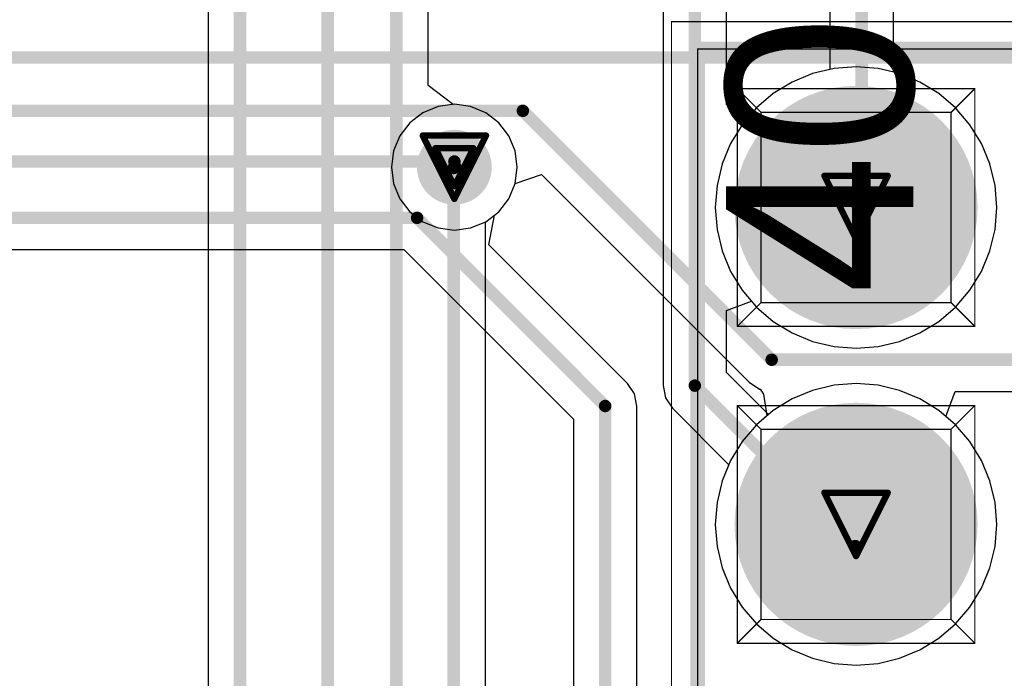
# Model space of a CAD drawing. Header units: millimetres. Extents: x 138 to 555, y 26 to 334.
# Tile 109 of 256: x 349.34 to 357.24, y 114.34 to 119.62. Entities that reach past the tile are written whole.
import ezdxf

# ---------------------------------------------------------------- set-up
doc = ezdxf.new("R2010")
doc.units = ezdxf.units.MM
for name, color, linetype in [('BottomLayer', 5, 'Continuous'), ('BottomSolder', 6, 'Continuous'), ('DrillDrawing', 1, 'Continuous'), ('Mechanical20', 56, 'Continuous'), ('Mechanical27', 56, 'Continuous'), ('MidLayer1', 16, 'Continuous'), ('MidLayer2', 76, 'Continuous'), ('MidLayer3', 90, 'Continuous'), ('MidLayer4', 156, 'Continuous'), ('MultiLayer', 9, 'Continuous'), ('PadHoleLayer', 156, 'Continuous'), ('TopLayer', 1, 'Continuous'), ('TopOverlay', 2, 'Continuous'), ('TopSolder', 216, 'Continuous'), ('ViaHoleLayer', 16, 'Continuous')]:
    doc.layers.add(name, color=color, linetype=linetype)

# ---------------------------------------------------------------- blocks, each defined once
blk = doc.blocks.new('CON_SAMTEC_TSW_120_07_G_D_933')
at = {"layer": 'BottomLayer', "const_width": 0.9249994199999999}
for points in [[(21.12750156, 1.27, 1), (22.05249844, 1.27, 1)], [(23.66750156, 1.27, 1), (24.59249844, 1.27, 1)]]:
    blk.add_lwpolyline(points, format="xyb", close=True, dxfattribs=at)
at = {"layer": 'BottomSolder', "const_width": 0.9749993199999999}
for points in [[(21.10250034, 1.27, 1), (22.07749966, 1.27, 1)], [(23.64250034, 1.27, 1), (24.61749966, 1.27, 1)]]:
    blk.add_lwpolyline(points, format="xyb", close=True, dxfattribs=at)
at = {"layer": 'Mechanical20', "const_width": 0.00999998}
for points in [[(-25.61999956, 2.74999958), (25.61999956, 2.74999958)], [(25.61999956, 2.74999958), (25.61999956, -2.74999958)]]:
    blk.add_lwpolyline(points, dxfattribs=at)
at = {"layer": 'Mechanical20', "const_width": 0.00499872}
blk.add_lwpolyline([(25.6175002, 2.74999958, 1), (25.62249892, 2.74999958, 1)], format="xyb", close=True, dxfattribs=at)
blk.add_lwpolyline([(25.6175002, 2.74999958, 1), (25.62249892, 2.74999958, 1)], format="xyb", close=True, dxfattribs=at)
at = {"layer": 'Mechanical27', "const_width": 0.00999998}
for points in [[(-25.4, 2.54), (25.4, 2.54)], [(25.4, 2.54), (25.4, -2.54)], [(20.6375, 2.2225), (20.6375, 0.3175)], [(20.6375, 2.2225), (22.5425, 2.2225)], [(20.6375, 2.2225), (20.828, 2.032)], [(22.5425, 2.2225), (22.352, 2.032)], [(22.5425, 2.2225), (22.5425, 0.3175)], [(23.1775, 2.2225), (23.1775, 0.3175)], [(23.1775, 2.2225), (25.0825, 2.2225)], [(23.1775, 2.2225), (23.368, 2.032)], [(25.0825, 2.2225), (24.892, 2.032)], [(25.0825, 2.2225), (25.0825, 0.3175)], [(20.828, 2.032), (22.352, 2.032)], [(20.828, 2.032), (20.828, 0.508)], [(22.352, 2.032), (22.352, 0.508)], [(23.368, 2.032), (24.892, 2.032)], [(23.368, 2.032), (23.368, 0.508)], [(24.892, 2.032), (24.892, 0.508)], [(20.828, 0.508), (20.6375, 0.3175)], [(20.828, 0.508), (22.352, 0.508)], [(22.352, 0.508), (22.5425, 0.3175)], [(23.368, 0.508), (23.1775, 0.3175)], [(23.368, 0.508), (24.892, 0.508)], [(24.892, 0.508), (25.0825, 0.3175)], [(20.6375, 0.3175), (22.5425, 0.3175)], [(23.1775, 0.3175), (25.0825, 0.3175)]]:
    blk.add_lwpolyline(points, dxfattribs=at)
at = {"layer": 'Mechanical27', "const_width": 0.00499872}
for points in [[(25.39750064, 2.54, 1), (25.40249936, 2.54, 1)], [(25.39750064, 2.54, 1), (25.40249936, 2.54, 1)], [(20.63500064, 2.2225, 1), (20.63999936, 2.2225, 1)], [(20.63500064, 2.2225, 1), (20.63999936, 2.2225, 1)], [(20.63500064, 2.2225, 1), (20.63999936, 2.2225, 1)], [(22.54000064, 2.2225, 1), (22.54499936, 2.2225, 1)], [(22.54000064, 2.2225, 1), (22.54499936, 2.2225, 1)], [(22.54000064, 2.2225, 1), (22.54499936, 2.2225, 1)], [(23.17500064, 2.2225, 1), (23.17999936, 2.2225, 1)], [(23.17500064, 2.2225, 1), (23.17999936, 2.2225, 1)], [(23.17500064, 2.2225, 1), (23.17999936, 2.2225, 1)], [(25.08000064, 2.2225, 1), (25.08499936, 2.2225, 1)], [(25.08000064, 2.2225, 1), (25.08499936, 2.2225, 1)], [(25.08000064, 2.2225, 1), (25.08499936, 2.2225, 1)], [(20.82550064, 2.032, 1), (20.83049936, 2.032, 1)], [(20.82550064, 2.032, 1), (20.83049936, 2.032, 1)], [(20.82550064, 2.032, 1), (20.83049936, 2.032, 1)], [(22.34950064, 2.032, 1), (22.35449936, 2.032, 1)], [(22.34950064, 2.032, 1), (22.35449936, 2.032, 1)], [(22.34950064, 2.032, 1), (22.35449936, 2.032, 1)], [(23.36550064, 2.032, 1), (23.37049936, 2.032, 1)], [(23.36550064, 2.032, 1), (23.37049936, 2.032, 1)], [(23.36550064, 2.032, 1), (23.37049936, 2.032, 1)], [(24.88950064, 2.032, 1), (24.89449936, 2.032, 1)], [(24.88950064, 2.032, 1), (24.89449936, 2.032, 1)], [(24.88950064, 2.032, 1), (24.89449936, 2.032, 1)], [(20.82550064, 0.508, 1), (20.83049936, 0.508, 1)], [(20.82550064, 0.508, 1), (20.83049936, 0.508, 1)], [(20.82550064, 0.508, 1), (20.83049936, 0.508, 1)], [(22.34950064, 0.508, 1), (22.35449936, 0.508, 1)], [(22.34950064, 0.508, 1), (22.35449936, 0.508, 1)], [(22.34950064, 0.508, 1), (22.35449936, 0.508, 1)], [(23.36550064, 0.508, 1), (23.37049936, 0.508, 1)], [(23.36550064, 0.508, 1), (23.37049936, 0.508, 1)], [(23.36550064, 0.508, 1), (23.37049936, 0.508, 1)], [(24.88950064, 0.508, 1), (24.89449936, 0.508, 1)], [(24.88950064, 0.508, 1), (24.89449936, 0.508, 1)], [(24.88950064, 0.508, 1), (24.89449936, 0.508, 1)], [(20.63500064, 0.3175, 1), (20.63999936, 0.3175, 1)], [(20.63500064, 0.3175, 1), (20.63999936, 0.3175, 1)], [(20.63500064, 0.3175, 1), (20.63999936, 0.3175, 1)], [(22.54000064, 0.3175, 1), (22.54499936, 0.3175, 1)], [(22.54000064, 0.3175, 1), (22.54499936, 0.3175, 1)], [(22.54000064, 0.3175, 1), (22.54499936, 0.3175, 1)], [(23.17500064, 0.3175, 1), (23.17999936, 0.3175, 1)], [(23.17500064, 0.3175, 1), (23.17999936, 0.3175, 1)], [(23.17500064, 0.3175, 1), (23.17999936, 0.3175, 1)], [(25.08000064, 0.3175, 1), (25.08499936, 0.3175, 1)], [(25.08000064, 0.3175, 1), (25.08499936, 0.3175, 1)], [(25.08000064, 0.3175, 1), (25.08499936, 0.3175, 1)]]:
    blk.add_lwpolyline(points, format="xyb", close=True, dxfattribs=at)
at = {"layer": 'MidLayer1', "const_width": 0.9249994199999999}
for points in [[(21.12750156, 1.27, 1), (22.05249844, 1.27, 1)], [(23.66750156, 1.27, 1), (24.59249844, 1.27, 1)]]:
    blk.add_lwpolyline(points, format="xyb", close=True, dxfattribs=at)
at = {"layer": 'MidLayer2', "const_width": 0.9249994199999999}
for points in [[(21.12750156, 1.27, 1), (22.05249844, 1.27, 1)], [(23.66750156, 1.27, 1), (24.59249844, 1.27, 1)]]:
    blk.add_lwpolyline(points, format="xyb", close=True, dxfattribs=at)
at = {"layer": 'MidLayer3', "const_width": 0.9249994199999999}
for points in [[(21.12750156, 1.27, 1), (22.05249844, 1.27, 1)], [(23.66750156, 1.27, 1), (24.59249844, 1.27, 1)]]:
    blk.add_lwpolyline(points, format="xyb", close=True, dxfattribs=at)
at = {"layer": 'MidLayer4', "const_width": 0.9249994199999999}
for points in [[(21.12750156, 1.27, 1), (22.05249844, 1.27, 1)], [(23.66750156, 1.27, 1), (24.59249844, 1.27, 1)]]:
    blk.add_lwpolyline(points, format="xyb", close=True, dxfattribs=at)
at = {"layer": 'MultiLayer', "const_width": 0.9249994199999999}
for points in [[(21.12750156, 1.27, 1), (22.05249844, 1.27, 1)], [(23.66750156, 1.27, 1), (24.59249844, 1.27, 1)]]:
    blk.add_lwpolyline(points, format="xyb", close=True, dxfattribs=at)
at = {"layer": 'PadHoleLayer', "const_width": 0.499999}
for points in [[(21.3400005, 1.27, 1), (21.8399995, 1.27, 1)], [(23.8800005, 1.27, 1), (24.3799995, 1.27, 1)]]:
    blk.add_lwpolyline(points, format="xyb", close=True, dxfattribs=at)
at = {"layer": 'TopLayer', "const_width": 0.9249994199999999}
for points in [[(21.12750156, 1.27, 1), (22.05249844, 1.27, 1)], [(23.66750156, 1.27, 1), (24.59249844, 1.27, 1)]]:
    blk.add_lwpolyline(points, format="xyb", close=True, dxfattribs=at)
at = {"layer": 'TopOverlay', "const_width": 0.11999976}
for points in [[(-25.4, 2.54), (25.4, 2.54)], [(25.4, 2.54), (25.4, -2.54)]]:
    blk.add_lwpolyline(points, dxfattribs=at)
at = {"layer": 'TopOverlay', "const_width": 0.05999988}
blk.add_lwpolyline([(25.37000006, 2.54, 1), (25.42999994, 2.54, 1)], format="xyb", close=True, dxfattribs=at)
blk.add_lwpolyline([(25.37000006, 2.54, 1), (25.42999994, 2.54, 1)], format="xyb", close=True, dxfattribs=at)
at = {"layer": 'TopSolder', "const_width": 0.9749993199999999}
for points in [[(21.10250034, 1.27, 1), (22.07749966, 1.27, 1)], [(23.64250034, 1.27, 1), (24.61749966, 1.27, 1)]]:
    blk.add_lwpolyline(points, format="xyb", close=True, dxfattribs=at)
at = {"layer": 'Mechanical27'}
blk.add_text('40', height=1.49999954, dxfattribs=at).set_placement((23.43700164, 0.8119999))

msp = doc.modelspace()

# ---------------------------------------------------------------- linework, layer by layer
at = {"layer": 'BottomLayer'}
for p, q in [((352.61939128, 119.0895256), (352.61939128, 127.0368427)), ((350.85645856, 123.05472722), (350.85645856, 87.49148871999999)), ((355.84055832, 122.4227422), (355.84055832, 119.21896146)), ((356.35035156, 119.19735622), (356.35035156, 122.4227422)), ((354.50296892, 121.8727433), (354.50296892, 116.68456724)), ((355.01276216, 118.93759804), (355.01276216, 121.8727433)), ((355.84055832, 119.21896146), (355.70173716, 119.18563412)), ((355.70173716, 119.18563412), (355.5381383, 119.11786946)), ((356.39917544, 119.18563412), (356.35035156, 119.19735622)), ((356.5627743, 119.11786946), (356.39917544, 119.18563412)), ((352.81939342, 118.93810858), (352.61939128, 119.0895256)), ((355.5381383, 119.11786946), (355.38715308, 119.02534488)), ((356.71375952, 119.02534488), (356.5627743, 119.11786946)), ((355.38715308, 119.02534488), (355.25250006, 118.91034384)), ((356.84841254, 118.91034384), (356.71375952, 119.02534488)), ((352.8298252, 118.93948272), (352.81939342, 118.93810858)), ((352.96035072, 118.92229962), (352.8298252, 118.93948272)), ((353.08198116, 118.87191618), (352.96035072, 118.92229962)), ((355.21276176, 118.86381612), (355.01276216, 118.93759804)), ((355.25250006, 118.91034384), (355.21276176, 118.86381612)), ((356.96341358, 118.77569082), (356.84841254, 118.91034384)), ((353.1864285, 118.79177156), (353.08198116, 118.87191618)), ((353.26657312, 118.68732676), (353.1864285, 118.79177156)), ((357.05593816, 118.6247056), (356.96341358, 118.77569082)), ((353.31695656, 118.56569378), (353.26657312, 118.68732676)), ((357.12370282, 118.46110674), (357.05593816, 118.6247056)), ((353.33413966, 118.43516826), (353.31695656, 118.56569378)), ((353.31695656, 118.30464274), (353.33413966, 118.43516826)), ((357.16504132, 118.28892014), (357.12370282, 118.46110674)), ((353.26657312, 118.18300976), (353.31695656, 118.30464274)), ((357.17893512, 118.1123876), (357.16504132, 118.28892014)), ((353.1864285, 118.07856496), (353.26657312, 118.18300976)), ((357.16504132, 117.93585506), (357.17893512, 118.1123876)), ((353.08198116, 117.99842034), (353.1864285, 118.07856496)), ((353.07866646, 117.9970462), (353.08198116, 117.99842034)), ((353.07866646, 113.68604644), (353.07866646, 117.9970462)), ((357.12370282, 117.76366846), (357.16504132, 117.93585506)), ((357.05593816, 117.6000696), (357.12370282, 117.76366846)), ((356.96341358, 117.44908438), (357.05593816, 117.6000696)), ((356.84841254, 117.31443136), (356.96341358, 117.44908438)), ((355.01276216, 117.28717716), (355.21276176, 117.36095908)), ((355.21276176, 117.36095908), (355.25250006, 117.31443136)), ((355.01276216, 116.79014742), (355.01276216, 117.28717716)), ((355.25250006, 117.31443136), (355.38715308, 117.19943032)), ((356.71375952, 117.19943032), (356.84841254, 117.31443136)), ((355.38715308, 117.19943032), (355.5381383, 117.10690574)), ((356.5627743, 117.10690574), (356.71375952, 117.19943032)), ((355.5381383, 117.10690574), (355.70173716, 117.03914108)), ((356.39917544, 117.03914108), (356.5627743, 117.10690574)), ((355.70173716, 117.03914108), (355.87392376, 116.99780258)), ((356.22698884, 116.99780258), (356.39917544, 117.03914108)), ((355.87392376, 116.99780258), (356.0504563, 116.98390878)), ((356.0504563, 116.98390878), (356.22698884, 116.99780258)), ((355.3496195, 116.45329008), (355.01276216, 116.79014742)), ((355.87392376, 116.68697262), (355.70173716, 116.64563412)), ((356.0504563, 116.70086642), (355.87392376, 116.68697262)), ((356.22698884, 116.68697262), (356.0504563, 116.70086642)), ((356.39917544, 116.64563412), (356.22698884, 116.68697262)), ((354.50296892, 116.68456724), (354.52237198, 116.58702108)), ((355.70173716, 116.64563412), (355.5381383, 116.57786946)), ((356.5627743, 116.57786946), (356.39917544, 116.64563412)), ((354.52237198, 116.58702108), (354.57762714, 116.50432884)), ((355.5381383, 116.57786946), (355.38715308, 116.48534488)), ((356.71375952, 116.48534488), (356.5627743, 116.57786946)), ((354.57762714, 116.50432884), (355.03099682, 116.05095916)), ((355.38715308, 116.48534488), (355.3496195, 116.45329008)), ((356.84841254, 116.37034384), (356.71375952, 116.48534488)), ((356.96341358, 116.23569082), (356.84841254, 116.37034384)), ((357.05593816, 116.0847056), (356.96341358, 116.23569082)), ((357.12370282, 115.92110674), (357.05593816, 116.0847056)), ((355.03099682, 116.05095916), (354.97720978, 115.92110674)), ((354.97720978, 115.92110674), (354.93587128, 115.74892014)), ((357.16504132, 115.74892014), (357.12370282, 115.92110674)), ((354.93587128, 115.74892014), (354.92197748, 115.5723876)), ((357.17893512, 115.5723876), (357.16504132, 115.74892014)), ((354.92197748, 115.5723876), (354.93587128, 115.39585506)), ((357.16504132, 115.39585506), (357.17893512, 115.5723876)), ((354.93587128, 115.39585506), (354.97720978, 115.22366846)), ((357.12370282, 115.22366846), (357.16504132, 115.39585506)), ((354.97720978, 115.22366846), (355.04497444, 115.0600696)), ((357.05593816, 115.0600696), (357.12370282, 115.22366846)), ((355.04497444, 115.0600696), (355.13749902, 114.90908438)), ((356.96341358, 114.90908438), (357.05593816, 115.0600696)), ((355.13749902, 114.90908438), (355.25250006, 114.77443136)), ((356.84841254, 114.77443136), (356.96341358, 114.90908438)), ((355.25250006, 114.77443136), (355.38715308, 114.65943032)), ((356.71375952, 114.65943032), (356.84841254, 114.77443136)), ((355.38715308, 114.65943032), (355.5381383, 114.56690574)), ((356.5627743, 114.56690574), (356.71375952, 114.65943032)), ((355.5381383, 114.56690574), (355.70173716, 114.49914108)), ((356.39917544, 114.49914108), (356.5627743, 114.56690574)), ((355.70173716, 114.49914108), (355.87392376, 114.45780258)), ((356.22698884, 114.45780258), (356.39917544, 114.49914108)), ((355.87392376, 114.45780258), (356.0504563, 114.44390878)), ((356.0504563, 114.44390878), (356.22698884, 114.45780258))]:
    msp.add_line(p, q, dxfattribs=at)
at = {"layer": 'BottomLayer', "const_width": 0.0999998}
for points in [[(352.36449466, 91.31834923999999), (352.36449466, 127.47149004)], [(351.81390902, 89.68592172), (351.81390902, 125.42438974)], [(351.11135518, 87.49148871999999), (351.11135518, 123.47328874)], [(356.09545494, 118.2057199), (356.09545494, 122.85738954)], [(354.75786554, 116.68456724), (354.75786554, 122.30739064)], [(352.82376984, 118.4290621), (352.8361244, 118.44141666)], [(352.82376984, 91.59951199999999), (352.82376984, 118.4290621)], [(352.8298252, 118.43516826), (352.8360736, 118.44141666)], [(352.8360736, 118.44141666), (352.8361244, 118.44141666)], [(356.04387008, 118.15413504), (356.09545494, 118.2057199)], [(354.75786554, 116.68456724), (356.04387008, 115.3985627)]]:
    msp.add_lwpolyline(points, dxfattribs=at)
at = {"layer": 'BottomLayer'}
for points, const_width in [([(352.6798255, 118.43516826, 1), (352.9798249, 118.43516826, 1)], 0.2999994), ([(352.79877116, 118.4290621, 1), (352.84876852, 118.4290621, 1)], 0.0499999), ([(352.79877116, 118.4290621, 1), (352.84876852, 118.4290621, 1)], 0.0499999), ([(352.80482652, 118.43516826, 1), (352.85482388, 118.43516826, 1)], 0.0499999), ([(352.81107492, 118.44141666, 1), (352.86107228, 118.44141666, 1)], 0.0499999), ([(352.81107492, 118.44141666, 1), (352.86107228, 118.44141666, 1)], 0.0499999), ([(352.81112572, 118.44141666, 1), (352.86112308, 118.44141666, 1)], 0.0499999), ([(352.81112572, 118.44141666, 1), (352.86112308, 118.44141666, 1)], 0.0499999), ([(356.0188714, 118.15413504, 1), (356.06886876, 118.15413504, 1)], 0.0499999), ([(356.07045626, 118.2057199, 1), (356.12045362, 118.2057199, 1)], 0.0499999), ([(356.07045626, 118.2057199, 1), (356.12045362, 118.2057199, 1)], 0.0499999), ([(354.73286686, 116.68456724, 1), (354.78286422, 116.68456724, 1)], 0.0499999), ([(354.73286686, 116.68456724, 1), (354.78286422, 116.68456724, 1)], 0.0499999), ([(356.0188714, 115.3985627, 1), (356.06886876, 115.3985627, 1)], 0.0499999)]:
    msp.add_lwpolyline(points, format="xyb", close=True, dxfattribs=dict(at, const_width=const_width))
at = {"layer": 'DrillDrawing', "const_width": 0.0508}
for points in [[(352.5758252, 118.68916826), (353.0838252, 118.68916826)], [(352.5758252, 118.68916826), (352.8298252, 118.18116826)], [(352.8298252, 118.18116826), (353.0838252, 118.68916826)], [(352.6774252, 118.58756826), (352.9822252, 118.58756826)], [(352.6774252, 118.58756826), (352.8298252, 118.28276826)], [(352.8298252, 118.28276826), (352.9822252, 118.58756826)], [(355.7964563, 118.3663876), (356.3044563, 118.3663876)], [(355.7964563, 118.3663876), (356.0504563, 117.8583876)], [(356.0504563, 117.8583876), (356.3044563, 118.3663876)], [(355.7964563, 115.8263876), (356.3044563, 115.8263876)], [(355.7964563, 115.8263876), (356.0504563, 115.3183876)], [(356.0504563, 115.3183876), (356.3044563, 115.8263876)]]:
    msp.add_lwpolyline(points, dxfattribs=at)
at = {"layer": 'DrillDrawing', "const_width": 0.0254}
for points in [[(352.5631252, 118.68916826, 1), (352.5885252, 118.68916826, 1)], [(352.5631252, 118.68916826, 1), (352.5885252, 118.68916826, 1)], [(353.0711252, 118.68916826, 1), (353.0965252, 118.68916826, 1)], [(353.0711252, 118.68916826, 1), (353.0965252, 118.68916826, 1)], [(352.6647252, 118.58756826, 1), (352.6901252, 118.58756826, 1)], [(352.6647252, 118.58756826, 1), (352.6901252, 118.58756826, 1)], [(352.9695252, 118.58756826, 1), (352.9949252, 118.58756826, 1)], [(352.9695252, 118.58756826, 1), (352.9949252, 118.58756826, 1)], [(355.7837563, 118.3663876, 1), (355.8091563, 118.3663876, 1)], [(355.7837563, 118.3663876, 1), (355.8091563, 118.3663876, 1)], [(356.2917563, 118.3663876, 1), (356.3171563, 118.3663876, 1)], [(356.2917563, 118.3663876, 1), (356.3171563, 118.3663876, 1)], [(352.8171252, 118.28276826, 1), (352.8425252, 118.28276826, 1)], [(352.8171252, 118.28276826, 1), (352.8425252, 118.28276826, 1)], [(352.8171252, 118.18116826, 1), (352.8425252, 118.18116826, 1)], [(352.8171252, 118.18116826, 1), (352.8425252, 118.18116826, 1)], [(356.0377563, 117.8583876, 1), (356.0631563, 117.8583876, 1)], [(356.0377563, 117.8583876, 1), (356.0631563, 117.8583876, 1)], [(355.7837563, 115.8263876, 1), (355.8091563, 115.8263876, 1)], [(355.7837563, 115.8263876, 1), (355.8091563, 115.8263876, 1)], [(356.2917563, 115.8263876, 1), (356.3171563, 115.8263876, 1)], [(356.2917563, 115.8263876, 1), (356.3171563, 115.8263876, 1)], [(356.0377563, 115.3183876, 1), (356.0631563, 115.3183876, 1)], [(356.0377563, 115.3183876, 1), (356.0631563, 115.3183876, 1)]]:
    msp.add_lwpolyline(points, format="xyb", close=True, dxfattribs=at)
at = {"layer": 'MidLayer1'}
for p, q in [((355.87392376, 119.22697262), (355.70173716, 119.18563412)), ((356.0504563, 119.24086642), (355.87392376, 119.22697262)), ((356.22698884, 119.22697262), (356.0504563, 119.24086642)), ((356.39917544, 119.18563412), (356.22698884, 119.22697262)), ((355.70173716, 119.18563412), (355.5381383, 119.11786946)), ((356.5627743, 119.11786946), (356.39917544, 119.18563412)), ((355.5381383, 119.11786946), (355.38715308, 119.02534488)), ((356.71375952, 119.02534488), (356.5627743, 119.11786946)), ((355.38715308, 119.02534488), (355.25250006, 118.91034384)), ((356.84841254, 118.91034384), (356.71375952, 119.02534488)), ((352.69929968, 118.92229962), (352.57766924, 118.87191618)), ((352.8298252, 118.93948272), (352.69929968, 118.92229962)), ((352.96035072, 118.92229962), (352.8298252, 118.93948272)), ((353.08198116, 118.87191618), (352.96035072, 118.92229962)), ((355.25250006, 118.91034384), (355.13749902, 118.77569082)), ((356.96341358, 118.77569082), (356.84841254, 118.91034384)), ((352.57766924, 118.87191618), (352.4732219, 118.79177156)), ((353.1864285, 118.79177156), (353.08198116, 118.87191618)), ((352.4732219, 118.79177156), (352.39307728, 118.68732676)), ((353.26657312, 118.68732676), (353.1864285, 118.79177156)), ((355.13749902, 118.77569082), (355.04497444, 118.6247056)), ((357.05593816, 118.6247056), (356.96341358, 118.77569082)), ((352.39307728, 118.68732676), (352.34269384, 118.56569378)), ((353.31695656, 118.56569378), (353.26657312, 118.68732676)), ((355.04497444, 118.6247056), (354.97720978, 118.46110674)), ((357.12370282, 118.46110674), (357.05593816, 118.6247056)), ((352.34269384, 118.56569378), (352.32551074, 118.43516826)), ((353.33413966, 118.43516826), (353.31695656, 118.56569378)), ((352.32551074, 118.43516826), (352.34269384, 118.30464274)), ((353.31695656, 118.30464274), (353.33413966, 118.43516826)), ((354.97720978, 118.46110674), (354.93587128, 118.28892014)), ((357.16504132, 118.28892014), (357.12370282, 118.46110674)), ((352.34269384, 118.30464274), (352.39307728, 118.18300976)), ((353.26657312, 118.18300976), (353.31695656, 118.30464274)), ((354.93587128, 118.28892014), (354.92197748, 118.1123876)), ((357.17893512, 118.1123876), (357.16504132, 118.28892014)), ((352.39307728, 118.18300976), (352.4732219, 118.07856496)), ((353.1864285, 118.07856496), (353.26657312, 118.18300976)), ((354.92197748, 118.1123876), (354.93587128, 117.93585506)), ((357.16504132, 117.93585506), (357.17893512, 118.1123876)), ((352.4732219, 118.07856496), (352.57766924, 117.99842034)), ((353.08198116, 117.99842034), (353.1864285, 118.07856496)), ((352.57766924, 117.99842034), (352.69929968, 117.9480369)), ((352.96035072, 117.9480369), (353.08198116, 117.99842034)), ((352.69929968, 117.9480369), (352.8298252, 117.9308538)), ((352.8298252, 117.9308538), (352.96035072, 117.9480369)), ((354.93587128, 117.93585506), (354.97720978, 117.76366846)), ((357.12370282, 117.76366846), (357.16504132, 117.93585506)), ((354.97720978, 117.76366846), (355.04497444, 117.6000696)), ((357.05593816, 117.6000696), (357.12370282, 117.76366846)), ((355.04497444, 117.6000696), (355.13749902, 117.44908438)), ((356.96341358, 117.44908438), (357.05593816, 117.6000696)), ((355.13749902, 117.44908438), (355.25250006, 117.31443136)), ((356.84841254, 117.31443136), (356.96341358, 117.44908438)), ((355.25250006, 117.31443136), (355.38715308, 117.19943032)), ((356.71375952, 117.19943032), (356.84841254, 117.31443136)), ((355.38715308, 117.19943032), (355.5381383, 117.10690574)), ((356.5627743, 117.10690574), (356.71375952, 117.19943032)), ((355.5381383, 117.10690574), (355.70173716, 117.03914108)), ((356.39917544, 117.03914108), (356.5627743, 117.10690574)), ((355.70173716, 117.03914108), (355.87392376, 116.99780258)), ((356.22698884, 116.99780258), (356.39917544, 117.03914108)), ((355.87392376, 116.99780258), (356.0504563, 116.98390878)), ((356.0504563, 116.98390878), (356.22698884, 116.99780258)), ((355.87392376, 116.68697262), (355.70173716, 116.64563412)), ((356.0504563, 116.70086642), (355.87392376, 116.68697262)), ((356.22698884, 116.68697262), (356.0504563, 116.70086642)), ((356.39917544, 116.64563412), (356.22698884, 116.68697262)), ((355.70173716, 116.64563412), (355.5381383, 116.57786946)), ((356.5627743, 116.57786946), (356.39917544, 116.64563412)), ((355.5381383, 116.57786946), (355.38715308, 116.48534488)), ((356.71375952, 116.48534488), (356.5627743, 116.57786946)), ((355.38715308, 116.48534488), (355.25250006, 116.37034384)), ((356.84841254, 116.37034384), (356.71375952, 116.48534488)), ((355.25250006, 116.37034384), (355.13749902, 116.23569082)), ((356.96341358, 116.23569082), (356.84841254, 116.37034384)), ((355.13749902, 116.23569082), (355.04497444, 116.0847056)), ((357.05593816, 116.0847056), (356.96341358, 116.23569082)), ((355.04497444, 116.0847056), (354.97720978, 115.92110674)), ((357.12370282, 115.92110674), (357.05593816, 116.0847056)), ((354.97720978, 115.92110674), (354.93587128, 115.74892014)), ((357.16504132, 115.74892014), (357.12370282, 115.92110674)), ((354.93587128, 115.74892014), (354.92197748, 115.5723876)), ((357.17893512, 115.5723876), (357.16504132, 115.74892014)), ((354.92197748, 115.5723876), (354.93587128, 115.39585506)), ((357.16504132, 115.39585506), (357.17893512, 115.5723876)), ((354.93587128, 115.39585506), (354.97720978, 115.22366846)), ((357.12370282, 115.22366846), (357.16504132, 115.39585506)), ((354.97720978, 115.22366846), (355.04497444, 115.0600696)), ((357.05593816, 115.0600696), (357.12370282, 115.22366846)), ((355.04497444, 115.0600696), (355.13749902, 114.90908438)), ((356.96341358, 114.90908438), (357.05593816, 115.0600696)), ((355.13749902, 114.90908438), (355.25250006, 114.77443136)), ((356.84841254, 114.77443136), (356.96341358, 114.90908438)), ((355.25250006, 114.77443136), (355.38715308, 114.65943032)), ((356.71375952, 114.65943032), (356.84841254, 114.77443136)), ((355.38715308, 114.65943032), (355.5381383, 114.56690574)), ((356.5627743, 114.56690574), (356.71375952, 114.65943032)), ((355.5381383, 114.56690574), (355.70173716, 114.49914108)), ((356.39917544, 114.49914108), (356.5627743, 114.56690574)), ((355.70173716, 114.49914108), (355.87392376, 114.45780258)), ((356.22698884, 114.45780258), (356.39917544, 114.49914108)), ((355.87392376, 114.45780258), (356.0504563, 114.44390878)), ((356.0504563, 114.44390878), (356.22698884, 114.45780258))]:
    msp.add_line(p, q, dxfattribs=at)
at = {"layer": 'MidLayer1', "const_width": 0.2999994}
msp.add_lwpolyline([(352.6798255, 118.43516826, 1), (352.9798249, 118.43516826, 1)], format="xyb", close=True, dxfattribs=at)
at = {"layer": 'MidLayer2'}
for p, q in [((355.87392376, 119.22697262), (355.70173716, 119.18563412)), ((356.0504563, 119.24086642), (355.87392376, 119.22697262)), ((356.22698884, 119.22697262), (356.0504563, 119.24086642)), ((356.39917544, 119.18563412), (356.22698884, 119.22697262)), ((355.70173716, 119.18563412), (355.5381383, 119.11786946)), ((356.5627743, 119.11786946), (356.39917544, 119.18563412)), ((355.5381383, 119.11786946), (355.38715308, 119.02534488)), ((356.71375952, 119.02534488), (356.5627743, 119.11786946)), ((355.38715308, 119.02534488), (355.25250006, 118.91034384)), ((356.84841254, 118.91034384), (356.71375952, 119.02534488)), ((352.69929968, 118.92229962), (352.57766924, 118.87191618)), ((352.8298252, 118.93948272), (352.69929968, 118.92229962)), ((352.96035072, 118.92229962), (352.8298252, 118.93948272)), ((353.08198116, 118.87191618), (352.96035072, 118.92229962)), ((355.25250006, 118.91034384), (355.13749902, 118.77569082)), ((356.96341358, 118.77569082), (356.84841254, 118.91034384)), ((352.57766924, 118.87191618), (352.4732219, 118.79177156)), ((353.1864285, 118.79177156), (353.08198116, 118.87191618)), ((352.4732219, 118.79177156), (352.39307728, 118.68732676)), ((353.26657312, 118.68732676), (353.1864285, 118.79177156)), ((355.13749902, 118.77569082), (355.04497444, 118.6247056)), ((357.05593816, 118.6247056), (356.96341358, 118.77569082)), ((352.39307728, 118.68732676), (352.34269384, 118.56569378)), ((353.31695656, 118.56569378), (353.26657312, 118.68732676)), ((355.04497444, 118.6247056), (354.97720978, 118.46110674)), ((357.12370282, 118.46110674), (357.05593816, 118.6247056)), ((352.34269384, 118.56569378), (352.32551074, 118.43516826)), ((353.33413966, 118.43516826), (353.31695656, 118.56569378)), ((352.32551074, 118.43516826), (352.34269384, 118.30464274)), ((353.31695656, 118.30464274), (353.33413966, 118.43516826)), ((354.97720978, 118.46110674), (354.93587128, 118.28892014)), ((357.16504132, 118.28892014), (357.12370282, 118.46110674)), ((352.34269384, 118.30464274), (352.39307728, 118.18300976)), ((353.26657312, 118.18300976), (353.31695656, 118.30464274)), ((354.93587128, 118.28892014), (354.92197748, 118.1123876)), ((357.17893512, 118.1123876), (357.16504132, 118.28892014)), ((352.39307728, 118.18300976), (352.4732219, 118.07856496)), ((353.1864285, 118.07856496), (353.26657312, 118.18300976)), ((354.92197748, 118.1123876), (354.93587128, 117.93585506)), ((357.16504132, 117.93585506), (357.17893512, 118.1123876)), ((352.4732219, 118.07856496), (352.57766924, 117.99842034)), ((353.08198116, 117.99842034), (353.1864285, 118.07856496)), ((352.57766924, 117.99842034), (352.69929968, 117.9480369)), ((352.96035072, 117.9480369), (353.08198116, 117.99842034)), ((352.69929968, 117.9480369), (352.8298252, 117.9308538)), ((352.8298252, 117.9308538), (352.96035072, 117.9480369)), ((354.93587128, 117.93585506), (354.97720978, 117.76366846)), ((357.12370282, 117.76366846), (357.16504132, 117.93585506)), ((354.97720978, 117.76366846), (355.04497444, 117.6000696)), ((357.05593816, 117.6000696), (357.12370282, 117.76366846)), ((355.04497444, 117.6000696), (355.13749902, 117.44908438)), ((356.96341358, 117.44908438), (357.05593816, 117.6000696)), ((355.13749902, 117.44908438), (355.25250006, 117.31443136)), ((356.84841254, 117.31443136), (356.96341358, 117.44908438)), ((355.25250006, 117.31443136), (355.38715308, 117.19943032)), ((356.71375952, 117.19943032), (356.84841254, 117.31443136)), ((355.38715308, 117.19943032), (355.5381383, 117.10690574)), ((356.5627743, 117.10690574), (356.71375952, 117.19943032)), ((355.5381383, 117.10690574), (355.70173716, 117.03914108)), ((356.39917544, 117.03914108), (356.5627743, 117.10690574)), ((355.70173716, 117.03914108), (355.87392376, 116.99780258)), ((356.22698884, 116.99780258), (356.39917544, 117.03914108)), ((355.87392376, 116.99780258), (356.0504563, 116.98390878)), ((356.0504563, 116.98390878), (356.22698884, 116.99780258)), ((355.87392376, 116.68697262), (355.70173716, 116.64563412)), ((356.0504563, 116.70086642), (355.87392376, 116.68697262)), ((356.22698884, 116.68697262), (356.0504563, 116.70086642)), ((356.39917544, 116.64563412), (356.22698884, 116.68697262)), ((355.70173716, 116.64563412), (355.5381383, 116.57786946)), ((356.5627743, 116.57786946), (356.39917544, 116.64563412)), ((355.5381383, 116.57786946), (355.38715308, 116.48534488)), ((356.71375952, 116.48534488), (356.5627743, 116.57786946)), ((355.38715308, 116.48534488), (355.25250006, 116.37034384)), ((356.84841254, 116.37034384), (356.71375952, 116.48534488)), ((355.25250006, 116.37034384), (355.13749902, 116.23569082)), ((356.96341358, 116.23569082), (356.84841254, 116.37034384)), ((355.13749902, 116.23569082), (355.04497444, 116.0847056)), ((357.05593816, 116.0847056), (356.96341358, 116.23569082)), ((355.04497444, 116.0847056), (354.97720978, 115.92110674)), ((357.12370282, 115.92110674), (357.05593816, 116.0847056)), ((354.97720978, 115.92110674), (354.93587128, 115.74892014)), ((357.16504132, 115.74892014), (357.12370282, 115.92110674)), ((354.93587128, 115.74892014), (354.92197748, 115.5723876)), ((357.17893512, 115.5723876), (357.16504132, 115.74892014)), ((354.92197748, 115.5723876), (354.93587128, 115.39585506)), ((357.16504132, 115.39585506), (357.17893512, 115.5723876)), ((354.93587128, 115.39585506), (354.97720978, 115.22366846)), ((357.12370282, 115.22366846), (357.16504132, 115.39585506)), ((354.97720978, 115.22366846), (355.04497444, 115.0600696)), ((357.05593816, 115.0600696), (357.12370282, 115.22366846)), ((355.04497444, 115.0600696), (355.13749902, 114.90908438)), ((356.96341358, 114.90908438), (357.05593816, 115.0600696)), ((355.13749902, 114.90908438), (355.25250006, 114.77443136)), ((356.84841254, 114.77443136), (356.96341358, 114.90908438)), ((355.25250006, 114.77443136), (355.38715308, 114.65943032)), ((356.71375952, 114.65943032), (356.84841254, 114.77443136)), ((355.38715308, 114.65943032), (355.5381383, 114.56690574)), ((356.5627743, 114.56690574), (356.71375952, 114.65943032)), ((355.5381383, 114.56690574), (355.70173716, 114.49914108)), ((356.39917544, 114.49914108), (356.5627743, 114.56690574)), ((355.70173716, 114.49914108), (355.87392376, 114.45780258)), ((356.22698884, 114.45780258), (356.39917544, 114.49914108)), ((355.87392376, 114.45780258), (356.0504563, 114.44390878)), ((356.0504563, 114.44390878), (356.22698884, 114.45780258))]:
    msp.add_line(p, q, dxfattribs=at)
at = {"layer": 'MidLayer2', "const_width": 0.2999994}
msp.add_lwpolyline([(352.6798255, 118.43516826, 1), (352.9798249, 118.43516826, 1)], format="xyb", close=True, dxfattribs=at)
at = {"layer": 'MidLayer3'}
for p, q in [((355.87392376, 119.22697262), (355.70173716, 119.18563412)), ((356.0504563, 119.24086642), (355.87392376, 119.22697262)), ((356.22698884, 119.22697262), (356.0504563, 119.24086642)), ((356.39917544, 119.18563412), (356.22698884, 119.22697262)), ((355.70173716, 119.18563412), (355.5381383, 119.11786946)), ((356.5627743, 119.11786946), (356.39917544, 119.18563412)), ((355.5381383, 119.11786946), (355.38715308, 119.02534488)), ((356.71375952, 119.02534488), (356.5627743, 119.11786946)), ((355.38715308, 119.02534488), (355.25250006, 118.91034384)), ((356.84841254, 118.91034384), (356.71375952, 119.02534488)), ((352.69929968, 118.92229962), (352.57766924, 118.87191618)), ((352.8298252, 118.93948272), (352.69929968, 118.92229962)), ((352.96035072, 118.92229962), (352.8298252, 118.93948272)), ((353.08198116, 118.87191618), (352.96035072, 118.92229962)), ((355.25250006, 118.91034384), (355.13749902, 118.77569082)), ((356.96341358, 118.77569082), (356.84841254, 118.91034384)), ((352.57766924, 118.87191618), (352.4732219, 118.79177156)), ((353.1864285, 118.79177156), (353.08198116, 118.87191618)), ((352.4732219, 118.79177156), (352.39307728, 118.68732676)), ((353.26657312, 118.68732676), (353.1864285, 118.79177156)), ((355.13749902, 118.77569082), (355.04497444, 118.6247056)), ((357.05593816, 118.6247056), (356.96341358, 118.77569082)), ((352.39307728, 118.68732676), (352.34269384, 118.56569378)), ((353.31695656, 118.56569378), (353.26657312, 118.68732676)), ((355.04497444, 118.6247056), (354.97720978, 118.46110674)), ((357.12370282, 118.46110674), (357.05593816, 118.6247056)), ((352.34269384, 118.56569378), (352.32551074, 118.43516826)), ((353.33413966, 118.43516826), (353.31695656, 118.56569378)), ((352.32551074, 118.43516826), (352.34269384, 118.30464274)), ((353.31695656, 118.30464274), (353.33413966, 118.43516826)), ((354.97720978, 118.46110674), (354.93587128, 118.28892014)), ((357.16504132, 118.28892014), (357.12370282, 118.46110674)), ((352.34269384, 118.30464274), (352.39307728, 118.18300976)), ((353.26657312, 118.18300976), (353.31695656, 118.30464274)), ((354.93587128, 118.28892014), (354.92197748, 118.1123876)), ((357.17893512, 118.1123876), (357.16504132, 118.28892014)), ((352.39307728, 118.18300976), (352.4732219, 118.07856496)), ((353.1864285, 118.07856496), (353.26657312, 118.18300976)), ((354.92197748, 118.1123876), (354.93587128, 117.93585506)), ((357.16504132, 117.93585506), (357.17893512, 118.1123876)), ((352.4732219, 118.07856496), (352.57766924, 117.99842034)), ((353.08198116, 117.99842034), (353.1864285, 118.07856496)), ((352.57766924, 117.99842034), (352.69929968, 117.9480369)), ((352.96035072, 117.9480369), (353.08198116, 117.99842034)), ((352.69929968, 117.9480369), (352.8298252, 117.9308538)), ((352.8298252, 117.9308538), (352.96035072, 117.9480369)), ((354.93587128, 117.93585506), (354.97720978, 117.76366846)), ((357.12370282, 117.76366846), (357.16504132, 117.93585506)), ((354.97720978, 117.76366846), (355.04497444, 117.6000696)), ((357.05593816, 117.6000696), (357.12370282, 117.76366846)), ((355.04497444, 117.6000696), (355.13749902, 117.44908438)), ((356.96341358, 117.44908438), (357.05593816, 117.6000696)), ((355.13749902, 117.44908438), (355.25250006, 117.31443136)), ((356.84841254, 117.31443136), (356.96341358, 117.44908438)), ((355.25250006, 117.31443136), (355.38715308, 117.19943032)), ((356.71375952, 117.19943032), (356.84841254, 117.31443136)), ((355.38715308, 117.19943032), (355.5381383, 117.10690574)), ((356.5627743, 117.10690574), (356.71375952, 117.19943032)), ((355.5381383, 117.10690574), (355.70173716, 117.03914108)), ((356.39917544, 117.03914108), (356.5627743, 117.10690574)), ((355.70173716, 117.03914108), (355.87392376, 116.99780258)), ((356.22698884, 116.99780258), (356.39917544, 117.03914108)), ((355.87392376, 116.99780258), (356.0504563, 116.98390878)), ((356.0504563, 116.98390878), (356.22698884, 116.99780258)), ((355.87392376, 116.68697262), (355.70173716, 116.64563412)), ((356.0504563, 116.70086642), (355.87392376, 116.68697262)), ((356.22698884, 116.68697262), (356.0504563, 116.70086642)), ((356.39917544, 116.64563412), (356.22698884, 116.68697262)), ((355.70173716, 116.64563412), (355.5381383, 116.57786946)), ((356.5627743, 116.57786946), (356.39917544, 116.64563412)), ((355.5381383, 116.57786946), (355.38715308, 116.48534488)), ((356.71375952, 116.48534488), (356.5627743, 116.57786946)), ((355.38715308, 116.48534488), (355.25250006, 116.37034384)), ((356.84841254, 116.37034384), (356.71375952, 116.48534488)), ((355.25250006, 116.37034384), (355.13749902, 116.23569082)), ((356.96341358, 116.23569082), (356.84841254, 116.37034384)), ((355.13749902, 116.23569082), (355.04497444, 116.0847056)), ((357.05593816, 116.0847056), (356.96341358, 116.23569082)), ((355.04497444, 116.0847056), (354.97720978, 115.92110674)), ((357.12370282, 115.92110674), (357.05593816, 116.0847056)), ((354.97720978, 115.92110674), (354.93587128, 115.74892014)), ((357.16504132, 115.74892014), (357.12370282, 115.92110674)), ((354.93587128, 115.74892014), (354.92197748, 115.5723876)), ((357.17893512, 115.5723876), (357.16504132, 115.74892014)), ((354.92197748, 115.5723876), (354.93587128, 115.39585506)), ((357.16504132, 115.39585506), (357.17893512, 115.5723876)), ((354.93587128, 115.39585506), (354.97720978, 115.22366846)), ((357.12370282, 115.22366846), (357.16504132, 115.39585506)), ((354.97720978, 115.22366846), (355.04497444, 115.0600696)), ((357.05593816, 115.0600696), (357.12370282, 115.22366846)), ((355.04497444, 115.0600696), (355.13749902, 114.90908438)), ((356.96341358, 114.90908438), (357.05593816, 115.0600696)), ((355.13749902, 114.90908438), (355.25250006, 114.77443136)), ((356.84841254, 114.77443136), (356.96341358, 114.90908438)), ((355.25250006, 114.77443136), (355.38715308, 114.65943032)), ((356.71375952, 114.65943032), (356.84841254, 114.77443136)), ((355.38715308, 114.65943032), (355.5381383, 114.56690574)), ((356.5627743, 114.56690574), (356.71375952, 114.65943032)), ((355.5381383, 114.56690574), (355.70173716, 114.49914108)), ((356.39917544, 114.49914108), (356.5627743, 114.56690574)), ((355.70173716, 114.49914108), (355.87392376, 114.45780258)), ((356.22698884, 114.45780258), (356.39917544, 114.49914108)), ((355.87392376, 114.45780258), (356.0504563, 114.44390878)), ((356.0504563, 114.44390878), (356.22698884, 114.45780258))]:
    msp.add_line(p, q, dxfattribs=at)
at = {"layer": 'MidLayer3', "const_width": 0.2999994}
msp.add_lwpolyline([(352.6798255, 118.43516826, 1), (352.9798249, 118.43516826, 1)], format="xyb", close=True, dxfattribs=at)
at = {"layer": 'MidLayer4'}
for p, q in [((355.87392376, 119.22697262), (355.70173716, 119.18563412)), ((356.0504563, 119.24086642), (355.87392376, 119.22697262)), ((356.22698884, 119.22697262), (356.0504563, 119.24086642)), ((356.39917544, 119.18563412), (356.22698884, 119.22697262)), ((355.70173716, 119.18563412), (355.5381383, 119.11786946)), ((356.5627743, 119.11786946), (356.39917544, 119.18563412)), ((355.5381383, 119.11786946), (355.38715308, 119.02534488)), ((356.71375952, 119.02534488), (356.5627743, 119.11786946)), ((355.38715308, 119.02534488), (355.25250006, 118.91034384)), ((356.84841254, 118.91034384), (356.71375952, 119.02534488)), ((352.69929968, 118.92229962), (352.57766924, 118.87191618)), ((352.8298252, 118.93948272), (352.69929968, 118.92229962)), ((352.96035072, 118.92229962), (352.8298252, 118.93948272)), ((353.08198116, 118.87191618), (352.96035072, 118.92229962)), ((355.25250006, 118.91034384), (355.13749902, 118.77569082)), ((356.96341358, 118.77569082), (356.84841254, 118.91034384)), ((352.57766924, 118.87191618), (352.4732219, 118.79177156)), ((353.1864285, 118.79177156), (353.08198116, 118.87191618)), ((352.4732219, 118.79177156), (352.39307728, 118.68732676)), ((353.26657312, 118.68732676), (353.1864285, 118.79177156)), ((355.13749902, 118.77569082), (355.04497444, 118.6247056)), ((357.05593816, 118.6247056), (356.96341358, 118.77569082)), ((352.39307728, 118.68732676), (352.34269384, 118.56569378)), ((353.31695656, 118.56569378), (353.26657312, 118.68732676)), ((355.04497444, 118.6247056), (354.97720978, 118.46110674)), ((357.12370282, 118.46110674), (357.05593816, 118.6247056)), ((352.34269384, 118.56569378), (352.32551074, 118.43516826)), ((353.33413966, 118.43516826), (353.31695656, 118.56569378)), ((352.32551074, 118.43516826), (352.34269384, 118.30464274)), ((353.31695656, 118.30464274), (353.33413966, 118.43516826)), ((354.97720978, 118.46110674), (354.93587128, 118.28892014)), ((357.16504132, 118.28892014), (357.12370282, 118.46110674)), ((352.34269384, 118.30464274), (352.39307728, 118.18300976)), ((353.26657312, 118.18300976), (353.31695656, 118.30464274)), ((354.93587128, 118.28892014), (354.92197748, 118.1123876)), ((357.17893512, 118.1123876), (357.16504132, 118.28892014)), ((352.39307728, 118.18300976), (352.4732219, 118.07856496)), ((353.1864285, 118.07856496), (353.26657312, 118.18300976)), ((354.92197748, 118.1123876), (354.93587128, 117.93585506)), ((357.16504132, 117.93585506), (357.17893512, 118.1123876)), ((352.4732219, 118.07856496), (352.57766924, 117.99842034)), ((353.08198116, 117.99842034), (353.1864285, 118.07856496)), ((352.57766924, 117.99842034), (352.69929968, 117.9480369)), ((352.96035072, 117.9480369), (353.08198116, 117.99842034)), ((352.69929968, 117.9480369), (352.8298252, 117.9308538)), ((352.8298252, 117.9308538), (352.96035072, 117.9480369)), ((354.93587128, 117.93585506), (354.97720978, 117.76366846)), ((357.12370282, 117.76366846), (357.16504132, 117.93585506)), ((354.97720978, 117.76366846), (355.04497444, 117.6000696)), ((357.05593816, 117.6000696), (357.12370282, 117.76366846)), ((355.04497444, 117.6000696), (355.13749902, 117.44908438)), ((356.96341358, 117.44908438), (357.05593816, 117.6000696)), ((355.13749902, 117.44908438), (355.25250006, 117.31443136)), ((356.84841254, 117.31443136), (356.96341358, 117.44908438)), ((355.25250006, 117.31443136), (355.38715308, 117.19943032)), ((356.71375952, 117.19943032), (356.84841254, 117.31443136)), ((355.38715308, 117.19943032), (355.5381383, 117.10690574)), ((356.5627743, 117.10690574), (356.71375952, 117.19943032)), ((355.5381383, 117.10690574), (355.70173716, 117.03914108)), ((356.39917544, 117.03914108), (356.5627743, 117.10690574)), ((355.70173716, 117.03914108), (355.87392376, 116.99780258)), ((356.22698884, 116.99780258), (356.39917544, 117.03914108)), ((355.87392376, 116.99780258), (356.0504563, 116.98390878)), ((356.0504563, 116.98390878), (356.22698884, 116.99780258)), ((355.87392376, 116.68697262), (355.70173716, 116.64563412)), ((356.0504563, 116.70086642), (355.87392376, 116.68697262)), ((356.22698884, 116.68697262), (356.0504563, 116.70086642)), ((356.39917544, 116.64563412), (356.22698884, 116.68697262)), ((355.70173716, 116.64563412), (355.5381383, 116.57786946)), ((356.5627743, 116.57786946), (356.39917544, 116.64563412)), ((355.5381383, 116.57786946), (355.38715308, 116.48534488)), ((356.71375952, 116.48534488), (356.5627743, 116.57786946)), ((355.38715308, 116.48534488), (355.25250006, 116.37034384)), ((356.84841254, 116.37034384), (356.71375952, 116.48534488)), ((355.25250006, 116.37034384), (355.13749902, 116.23569082)), ((356.96341358, 116.23569082), (356.84841254, 116.37034384)), ((355.13749902, 116.23569082), (355.04497444, 116.0847056)), ((357.05593816, 116.0847056), (356.96341358, 116.23569082)), ((355.04497444, 116.0847056), (354.97720978, 115.92110674)), ((357.12370282, 115.92110674), (357.05593816, 116.0847056)), ((354.97720978, 115.92110674), (354.93587128, 115.74892014)), ((357.16504132, 115.74892014), (357.12370282, 115.92110674)), ((354.93587128, 115.74892014), (354.92197748, 115.5723876)), ((357.17893512, 115.5723876), (357.16504132, 115.74892014)), ((354.92197748, 115.5723876), (354.93587128, 115.39585506)), ((357.16504132, 115.39585506), (357.17893512, 115.5723876)), ((354.93587128, 115.39585506), (354.97720978, 115.22366846)), ((357.12370282, 115.22366846), (357.16504132, 115.39585506)), ((354.97720978, 115.22366846), (355.04497444, 115.0600696)), ((357.05593816, 115.0600696), (357.12370282, 115.22366846)), ((355.04497444, 115.0600696), (355.13749902, 114.90908438)), ((356.96341358, 114.90908438), (357.05593816, 115.0600696)), ((355.13749902, 114.90908438), (355.25250006, 114.77443136)), ((356.84841254, 114.77443136), (356.96341358, 114.90908438)), ((355.25250006, 114.77443136), (355.38715308, 114.65943032)), ((356.71375952, 114.65943032), (356.84841254, 114.77443136)), ((355.38715308, 114.65943032), (355.5381383, 114.56690574)), ((356.5627743, 114.56690574), (356.71375952, 114.65943032)), ((355.5381383, 114.56690574), (355.70173716, 114.49914108)), ((356.39917544, 114.49914108), (356.5627743, 114.56690574)), ((355.70173716, 114.49914108), (355.87392376, 114.45780258)), ((356.22698884, 114.45780258), (356.39917544, 114.49914108)), ((355.87392376, 114.45780258), (356.0504563, 114.44390878)), ((356.0504563, 114.44390878), (356.22698884, 114.45780258))]:
    msp.add_line(p, q, dxfattribs=at)
at = {"layer": 'MidLayer4', "const_width": 0.2999994}
msp.add_lwpolyline([(352.6798255, 118.43516826, 1), (352.9798249, 118.43516826, 1)], format="xyb", close=True, dxfattribs=at)
at = {"layer": 'MultiLayer', "const_width": 0.2999994}
msp.add_lwpolyline([(352.6798255, 118.43516826, 1), (352.9798249, 118.43516826, 1)], format="xyb", close=True, dxfattribs=at)
at = {"layer": 'TopLayer'}
for p, q in [((353.31708864, 118.30564096), (353.52825154, 118.3773223)), ((353.52825154, 118.3773223), (355.19366096, 116.71191288)), ((353.26657312, 118.18300976), (353.31695656, 118.30464274)), ((353.31695656, 118.30464274), (353.31708864, 118.30564096)), ((353.1864285, 118.07856496), (353.26657312, 118.18300976)), ((353.10682998, 117.81378266), (353.15161018, 118.0518467)), ((353.15161018, 118.0518467), (353.1864285, 118.07856496)), ((354.21907566, 116.70153698), (353.10682998, 117.81378266)), ((340.84319436, 117.7745295), (352.42512954, 117.7745295)), ((352.42512954, 117.7745295), (353.78394064, 116.4157184)), ((354.27433082, 116.6188422), (354.21907566, 116.70153698)), ((355.19366096, 116.71191288), (355.2763532, 116.65665772)), ((354.29373388, 116.52129858), (354.27433082, 116.6188422)), ((355.2763532, 116.65665772), (355.28235522, 116.65546392)), ((355.28235522, 116.65546392), (355.30716848, 116.61518206)), ((355.30716848, 116.61518206), (355.3354844, 116.44121746)), ((356.77006878, 116.43725506), (356.8438507, 116.63725466)), ((356.8438507, 116.63725466), (357.7970619, 116.63725466)), ((354.29373388, 112.84420408), (354.29373388, 116.52129858)), ((353.78394064, 116.4157184), (353.78394064, 113.59392318)), ((355.25250006, 116.37034384), (355.13749902, 116.23569082)), ((355.3354844, 116.44121746), (355.25250006, 116.37034384)), ((356.84841254, 116.37034384), (356.77006878, 116.43725506)), ((356.96341358, 116.23569082), (356.84841254, 116.37034384)), ((355.13749902, 116.23569082), (355.04497444, 116.0847056)), ((357.05593816, 116.0847056), (356.96341358, 116.23569082)), ((355.04497444, 116.0847056), (354.97720978, 115.92110674)), ((357.12370282, 115.92110674), (357.05593816, 116.0847056)), ((354.97720978, 115.92110674), (354.93587128, 115.74892014)), ((357.16504132, 115.74892014), (357.12370282, 115.92110674)), ((354.93587128, 115.74892014), (354.92197748, 115.5723876)), ((357.17893512, 115.5723876), (357.16504132, 115.74892014)), ((354.92197748, 115.5723876), (354.93587128, 115.39585506)), ((357.16504132, 115.39585506), (357.17893512, 115.5723876)), ((354.93587128, 115.39585506), (354.97720978, 115.22366846)), ((357.12370282, 115.22366846), (357.16504132, 115.39585506)), ((354.97720978, 115.22366846), (355.04497444, 115.0600696)), ((357.05593816, 115.0600696), (357.12370282, 115.22366846)), ((355.04497444, 115.0600696), (355.13749902, 114.90908438)), ((356.96341358, 114.90908438), (357.05593816, 115.0600696)), ((355.13749902, 114.90908438), (355.25250006, 114.77443136)), ((356.84841254, 114.77443136), (356.96341358, 114.90908438)), ((355.25250006, 114.77443136), (355.38715308, 114.65943032)), ((356.71375952, 114.65943032), (356.84841254, 114.77443136)), ((355.38715308, 114.65943032), (355.5381383, 114.56690574)), ((356.5627743, 114.56690574), (356.71375952, 114.65943032)), ((355.5381383, 114.56690574), (355.70173716, 114.49914108)), ((356.39917544, 114.49914108), (356.5627743, 114.56690574)), ((355.70173716, 114.49914108), (355.87392376, 114.45780258)), ((356.22698884, 114.45780258), (356.39917544, 114.49914108)), ((355.87392376, 114.45780258), (356.0504563, 114.44390878)), ((356.0504563, 114.44390878), (356.22698884, 114.45780258))]:
    msp.add_line(p, q, dxfattribs=at)
at = {"layer": 'TopLayer', "const_width": 0.0999998}
for points in [[(341.70176008, 119.31504204), (362.84545668, 119.31504204)], [(341.40913176, 118.88737208), (353.37867856, 118.88737208)], [(353.37867856, 118.88737208), (355.37389936, 116.89215128)], [(341.08816466, 118.48076888), (352.8298252, 118.48076888)], [(340.84319436, 118.02942612), (352.53070972, 118.02942612)], [(352.53070972, 118.02942612), (354.03883726, 116.52129858)], [(355.37389936, 116.89215128), (363.84563502, 116.89215128)], [(354.03883726, 112.7386239), (354.03883726, 116.52129858)]]:
    msp.add_lwpolyline(points, dxfattribs=at)
at = {"layer": 'TopLayer'}
for points, const_width in [([(353.35367988, 118.88737208, 1), (353.40367724, 118.88737208, 1)], 0.0499999), ([(353.35367988, 118.88737208, 1), (353.40367724, 118.88737208, 1)], 0.0499999), ([(352.6798255, 118.43516826, 1), (352.9798249, 118.43516826, 1)], 0.2999994), ([(352.80482652, 118.48076888, 1), (352.85482388, 118.48076888, 1)], 0.0499999), ([(352.50571104, 118.02942612, 1), (352.5557084, 118.02942612, 1)], 0.0499999), ([(352.50571104, 118.02942612, 1), (352.5557084, 118.02942612, 1)], 0.0499999), ([(355.34890068, 116.89215128, 1), (355.39889804, 116.89215128, 1)], 0.0499999), ([(355.34890068, 116.89215128, 1), (355.39889804, 116.89215128, 1)], 0.0499999), ([(354.01383858, 116.52129858, 1), (354.06383594, 116.52129858, 1)], 0.0499999), ([(354.01383858, 116.52129858, 1), (354.06383594, 116.52129858, 1)], 0.0499999)]:
    msp.add_lwpolyline(points, format="xyb", close=True, dxfattribs=dict(at, const_width=const_width))
at = {"layer": 'ViaHoleLayer', "const_width": 0.1499997}
msp.add_lwpolyline([(352.75482662, 118.43516826, 1), (352.90482378, 118.43516826, 1)], format="xyb", close=True, dxfattribs=at)

# ---------------------------------------------------------------- block references
at = {"rotation": 90}
msp.add_blockref('CON_SAMTEC_TSW_120_07_G_D_933', (357.3204563, 93.9823876), dxfattribs=at)

doc.saveas('drawing.dxf')
